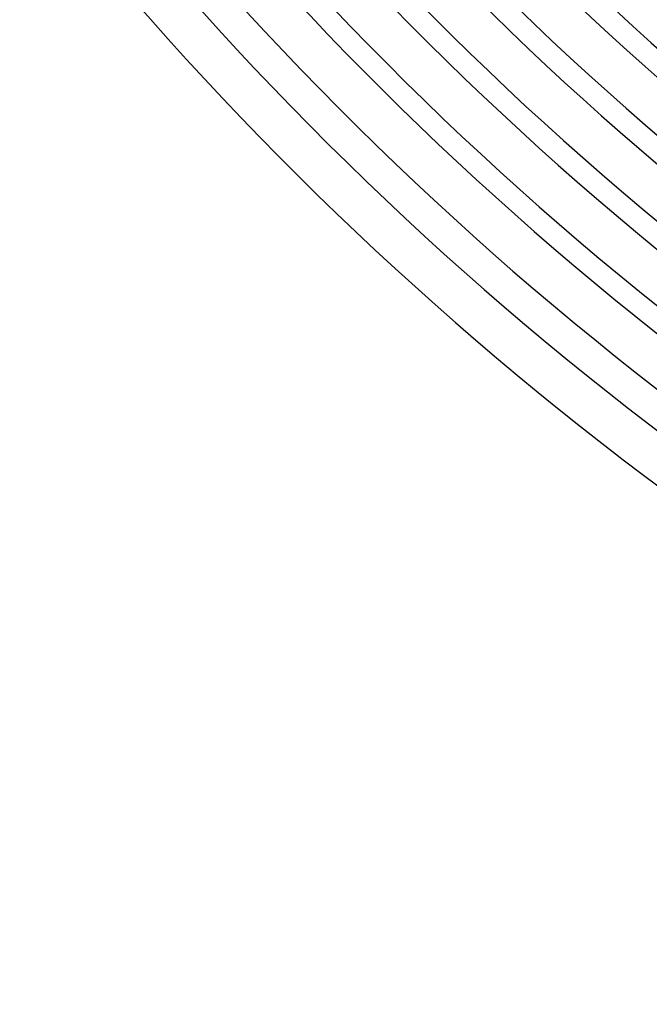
# Model space of a CAD drawing. Header units: millimetres. Extents: x -345 to 345, y -305 to 305.
# Tile 1 of 87: x -240 to -183, y -292 to -202. Entities that reach past the tile are written whole.
import ezdxf

# ---------------------------------------------------------------- set-up
doc = ezdxf.new("R2010")
doc.units = ezdxf.units.MM
doc.layers.add('THICK', color=7, linetype='Continuous')

msp = doc.modelspace()

# ---------------------------------------------------------------- linework, layer by layer
at = {"layer": 'THICK'}
for radius, start, end in [(292, 179.99998, 0), (286, 179.99998, 0), (280, 179.99998, 0), (274, 179.99998, 0), (268, 179.99998, 0), (262, 179.99998, 0), (256, 179.99998, 0), (250, 179.99998, 0), (244, 179.99998, 0), (238, 179.99998, 0), (232, 179.99998, 0), (226, 179.99998, 0), (220, 179.99998, 0), (214, 179.99998, 0), (208, 179.99998, 0), (298, 180.11125, 239.88874), (305, 180.3751, 239.62495), (301, 180.38071, 239.61928), (294, 180.38976, 239.61022), (288, 180.3979, 239.60209), (282, 180.40638, 239.59366), (276, 180.4152, 239.58478), (270, 180.42443, 239.57556), (264, 180.43405, 239.56593), (258, 180.44414, 239.55585), (252, 180.45474, 239.54525), (246, 180.46585, 239.53419), (240, 180.47748, 239.5225)]:
    msp.add_arc((0, 0), radius, start, end, dxfattribs=at)

doc.saveas('drawing.dxf')
